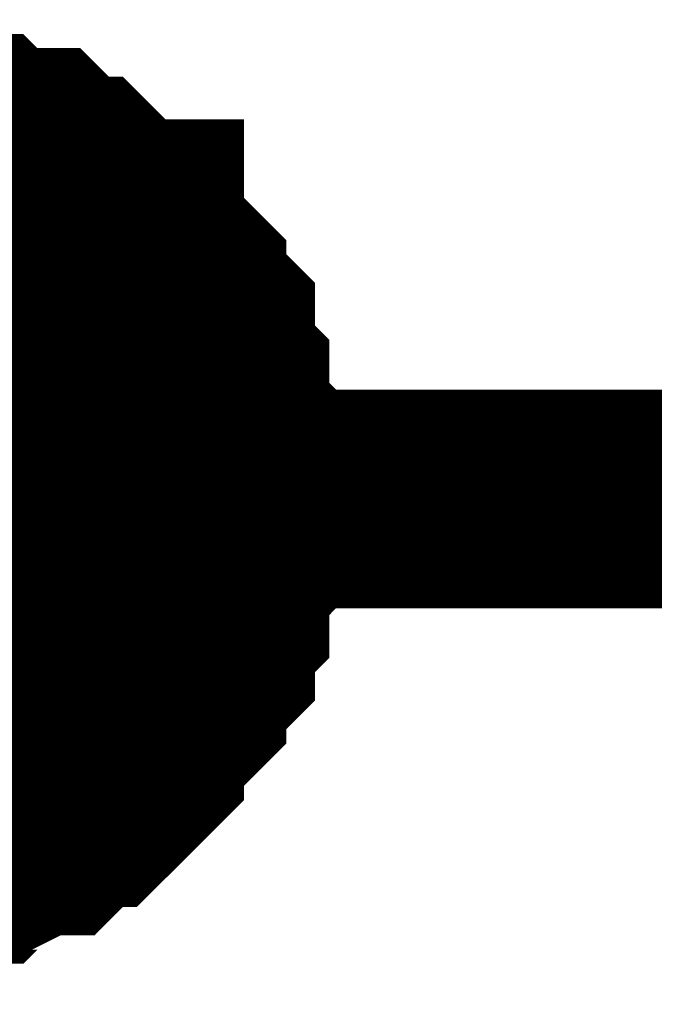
# Model space of a CAD drawing. Header units: inches. Extents: x 0 to 292, y 0 to 193.
# Tile 7 of 112: x 39.882 to 40.751, y 99.843 to 101.192. Entities that reach past the tile are written whole.
import ezdxf

# ---------------------------------------------------------------- set-up
doc = ezdxf.new("R2010")
doc.units = ezdxf.units.IN
doc.layers.add('Sheet', color=255, linetype='Continuous')

msp = doc.modelspace()

# ---------------------------------------------------------------- linework, layer by layer
at = {"layer": 'Sheet'}
for points in [[(39.7273, 101.0419, 0.2997, 0.2997, 0), (39.7468, 101.0419, 0.2997, 0.2997, 0), (39.7663, 101.0224, 0.2997, 0.2997, 0), (39.8052, 101.0224, 0.2997, 0.2997, 0), (39.8247, 101.0224, 0.2997, 0.2997, 0), (39.8442, 101.003, 0.2997, 0.2997, 0), (39.8637, 101.003, 0.2997, 0.2997, 0), (39.9027, 101.003, 0.2997, 0.2997, 0), (39.9222, 100.9835, 0.2997, 0.2997, 0), (39.9416, 100.964, 0.2997, 0.2997, 0), (39.9611, 100.964, 0.2997, 0.2997, 0), (39.9806, 100.9445, 0.2997, 0.2997, 0), (40.0001, 100.925, 0.2997, 0.2997, 0), (40.0196, 100.9055, 0.2997, 0.2997, 0), (40.0391, 100.9055, 0.2997, 0.2997, 0), (40.0391, 100.886, 0.2997, 0.2997, 0), (40.0585, 100.8665, 0.2997, 0.2997, 0), (40.078, 100.847, 0.2997, 0.2997, 0), (40.0975, 100.8275, 0.2997, 0.2997, 0), (40.0975, 100.808, 0.2997, 0.2997, 0), (40.117, 100.7886, 0.2997, 0.2997, 0), (40.1365, 100.7691, 0.2997, 0.2997, 0), (40.1365, 100.7301, 0.2997, 0.2997, 0), (40.1365, 100.7106, 0.2997, 0.2997, 0), (40.156, 100.6911, 0.2997, 0.2997, 0), (40.156, 100.6716, 0.2997, 0.2997, 0), (40.156, 100.6326, 0.2997, 0.2997, 0), (40.1754, 100.6131, 0.2997, 0.2997, 0), (40.1754, 100.5936, 0.2997, 0.2997, 0), (40.1754, 100.5547, 0.2997, 0.2997, 0), (40.1754, 100.5352, 0.2997, 0.2997, 0)], [(39.7273, 101.0419, 0.2997, 0.2997, 0), (39.7468, 101.0419, 0.2997, 0.2997, 0), (39.7663, 101.0224, 0.2997, 0.2997, 0), (39.8052, 101.0224, 0.2997, 0.2997, 0), (39.8247, 101.0224, 0.2997, 0.2997, 0), (39.8442, 101.003, 0.2997, 0.2997, 0), (39.8637, 101.003, 0.2997, 0.2997, 0), (39.9027, 101.003, 0.2997, 0.2997, 0), (39.9222, 100.9835, 0.2997, 0.2997, 0), (39.9416, 100.964, 0.2997, 0.2997, 0), (39.9611, 100.964, 0.2997, 0.2997, 0), (39.9806, 100.9445, 0.2997, 0.2997, 0), (40.0001, 100.925, 0.2997, 0.2997, 0), (40.0196, 100.9055, 0.2997, 0.2997, 0), (40.0391, 100.9055, 0.2997, 0.2997, 0), (40.0391, 100.886, 0.2997, 0.2997, 0), (40.0585, 100.8665, 0.2997, 0.2997, 0), (40.078, 100.847, 0.2997, 0.2997, 0), (40.0975, 100.8275, 0.2997, 0.2997, 0), (40.0975, 100.808, 0.2997, 0.2997, 0), (40.117, 100.7886, 0.2997, 0.2997, 0), (40.1365, 100.7691, 0.2997, 0.2997, 0), (40.1365, 100.7301, 0.2997, 0.2997, 0), (40.1365, 100.7106, 0.2997, 0.2997, 0), (40.156, 100.6911, 0.2997, 0.2997, 0), (40.156, 100.6716, 0.2997, 0.2997, 0), (40.156, 100.6326, 0.2997, 0.2997, 0), (40.1754, 100.6131, 0.2997, 0.2997, 0), (40.1754, 100.5936, 0.2997, 0.2997, 0), (40.1754, 100.5547, 0.2997, 0.2997, 0), (40.1754, 100.5352, 0.2997, 0.2997, 0)], [(39.7273, 101.0419, 0.2997, 0.2997, 0), (39.7468, 101.0419, 0.2997, 0.2997, 0), (39.7663, 101.0224, 0.2997, 0.2997, 0), (39.8052, 101.0224, 0.2997, 0.2997, 0), (39.8247, 101.0224, 0.2997, 0.2997, 0), (39.8442, 101.003, 0.2997, 0.2997, 0), (39.8637, 101.003, 0.2997, 0.2997, 0), (39.9027, 101.003, 0.2997, 0.2997, 0), (39.9222, 100.9835, 0.2997, 0.2997, 0), (39.9416, 100.964, 0.2997, 0.2997, 0), (39.9611, 100.964, 0.2997, 0.2997, 0), (39.9806, 100.9445, 0.2997, 0.2997, 0), (40.0001, 100.925, 0.2997, 0.2997, 0), (40.0196, 100.9055, 0.2997, 0.2997, 0), (40.0391, 100.9055, 0.2997, 0.2997, 0), (40.0391, 100.886, 0.2997, 0.2997, 0), (40.0585, 100.8665, 0.2997, 0.2997, 0), (40.078, 100.847, 0.2997, 0.2997, 0), (40.0975, 100.8275, 0.2997, 0.2997, 0), (40.0975, 100.808, 0.2997, 0.2997, 0), (40.117, 100.7886, 0.2997, 0.2997, 0), (40.1365, 100.7691, 0.2997, 0.2997, 0), (40.1365, 100.7301, 0.2997, 0.2997, 0), (40.1365, 100.7106, 0.2997, 0.2997, 0), (40.156, 100.6911, 0.2997, 0.2997, 0), (40.156, 100.6716, 0.2997, 0.2997, 0), (40.156, 100.6326, 0.2997, 0.2997, 0), (40.1754, 100.6131, 0.2997, 0.2997, 0), (40.1754, 100.5936, 0.2997, 0.2997, 0), (40.1754, 100.5547, 0.2997, 0.2997, 0), (40.1754, 100.5352, 0.2997, 0.2997, 0)], [(39.7273, 101.0419, 0.2997, 0.2997, 0), (39.7468, 101.0419, 0.2997, 0.2997, 0), (39.7663, 101.0224, 0.2997, 0.2997, 0), (39.8052, 101.0224, 0.2997, 0.2997, 0), (39.8247, 101.0224, 0.2997, 0.2997, 0), (39.8442, 101.003, 0.2997, 0.2997, 0), (39.8637, 101.003, 0.2997, 0.2997, 0), (39.9027, 101.003, 0.2997, 0.2997, 0), (39.9222, 100.9835, 0.2997, 0.2997, 0), (39.9416, 100.964, 0.2997, 0.2997, 0), (39.9611, 100.964, 0.2997, 0.2997, 0), (39.9806, 100.9445, 0.2997, 0.2997, 0), (40.0001, 100.925, 0.2997, 0.2997, 0), (40.0196, 100.9055, 0.2997, 0.2997, 0), (40.0391, 100.9055, 0.2997, 0.2997, 0), (40.0391, 100.886, 0.2997, 0.2997, 0), (40.0585, 100.8665, 0.2997, 0.2997, 0), (40.078, 100.847, 0.2997, 0.2997, 0), (40.0975, 100.8275, 0.2997, 0.2997, 0), (40.0975, 100.808, 0.2997, 0.2997, 0), (40.117, 100.7886, 0.2997, 0.2997, 0), (40.1365, 100.7691, 0.2997, 0.2997, 0), (40.1365, 100.7301, 0.2997, 0.2997, 0), (40.1365, 100.7106, 0.2997, 0.2997, 0), (40.156, 100.6911, 0.2997, 0.2997, 0), (40.156, 100.6716, 0.2997, 0.2997, 0), (40.156, 100.6326, 0.2997, 0.2997, 0), (40.1754, 100.6131, 0.2997, 0.2997, 0), (40.1754, 100.5936, 0.2997, 0.2997, 0), (40.1754, 100.5547, 0.2997, 0.2997, 0), (40.1754, 100.5352, 0.2997, 0.2997, 0)], [(39.8247, 101.0224, 0.0991, 0.0991, 0), (39.8442, 101.003, 0.0991, 0.0991, 0), (39.8637, 101.003, 0.0991, 0.0991, 0), (39.9027, 101.003, 0.0991, 0.0991, 0), (39.9222, 100.9835, 0.0991, 0.0991, 0), (39.9416, 100.964, 0.0991, 0.0991, 0), (39.9611, 100.964, 0.0991, 0.0991, 0), (39.9806, 100.9445, 0.0991, 0.0991, 0), (40.0001, 100.925, 0.0991, 0.0991, 0), (40.0196, 100.9055, 0.0991, 0.0991, 0), (40.0391, 100.9055, 0.0991, 0.0991, 0), (40.0391, 100.886, 0.0991, 0.0991, 0), (40.0585, 100.8665, 0.0991, 0.0991, 0), (40.078, 100.847, 0.0991, 0.0991, 0), (40.0975, 100.8275, 0.0991, 0.0991, 0), (40.0975, 100.808, 0.0991, 0.0991, 0), (40.117, 100.7886, 0.0991, 0.0991, 0), (40.1365, 100.7691, 0.0991, 0.0991, 0), (40.1365, 100.7301, 0.0991, 0.0991, 0), (40.1365, 100.7106, 0.0991, 0.0991, 0), (40.156, 100.6911, 0.0991, 0.0991, 0), (40.156, 100.6716, 0.0991, 0.0991, 0), (40.156, 100.6326, 0.0991, 0.0991, 0), (40.1754, 100.6131, 0.0991, 0.0991, 0), (40.1754, 100.5936, 0.0991, 0.0991, 0), (40.1754, 100.5547, 0.0991, 0.0991, 0), (40.1754, 100.5352, 0.0991, 0.0991, 0)], [(39.8247, 101.0224, 0.0991, 0.0991, 0), (39.8442, 101.003, 0.0991, 0.0991, 0), (39.8637, 101.003, 0.0991, 0.0991, 0), (39.9027, 101.003, 0.0991, 0.0991, 0), (39.9222, 100.9835, 0.0991, 0.0991, 0), (39.9416, 100.964, 0.0991, 0.0991, 0), (39.9611, 100.964, 0.0991, 0.0991, 0), (39.9806, 100.9445, 0.0991, 0.0991, 0), (40.0001, 100.925, 0.0991, 0.0991, 0), (40.0196, 100.9055, 0.0991, 0.0991, 0), (40.0391, 100.9055, 0.0991, 0.0991, 0), (40.0391, 100.886, 0.0991, 0.0991, 0), (40.0585, 100.8665, 0.0991, 0.0991, 0), (40.078, 100.847, 0.0991, 0.0991, 0), (40.0975, 100.8275, 0.0991, 0.0991, 0), (40.0975, 100.808, 0.0991, 0.0991, 0), (40.117, 100.7886, 0.0991, 0.0991, 0), (40.1365, 100.7691, 0.0991, 0.0991, 0), (40.1365, 100.7301, 0.0991, 0.0991, 0), (40.1365, 100.7106, 0.0991, 0.0991, 0), (40.156, 100.6911, 0.0991, 0.0991, 0), (40.156, 100.6716, 0.0991, 0.0991, 0), (40.156, 100.6326, 0.0991, 0.0991, 0), (40.1754, 100.6131, 0.0991, 0.0991, 0), (40.1754, 100.5936, 0.0991, 0.0991, 0), (40.1754, 100.5547, 0.0991, 0.0991, 0), (40.1754, 100.5352, 0.0991, 0.0991, 0)], [(39.8247, 101.0224, 0.0991, 0.0991, 0), (39.8442, 101.003, 0.0991, 0.0991, 0), (39.8637, 101.003, 0.0991, 0.0991, 0), (39.9027, 101.003, 0.0991, 0.0991, 0), (39.9222, 100.9835, 0.0991, 0.0991, 0), (39.9416, 100.964, 0.0991, 0.0991, 0), (39.9611, 100.964, 0.0991, 0.0991, 0), (39.9806, 100.9445, 0.0991, 0.0991, 0), (40.0001, 100.925, 0.0991, 0.0991, 0), (40.0196, 100.9055, 0.0991, 0.0991, 0), (40.0391, 100.9055, 0.0991, 0.0991, 0), (40.0391, 100.886, 0.0991, 0.0991, 0), (40.0585, 100.8665, 0.0991, 0.0991, 0), (40.078, 100.847, 0.0991, 0.0991, 0), (40.0975, 100.8275, 0.0991, 0.0991, 0), (40.0975, 100.808, 0.0991, 0.0991, 0), (40.117, 100.7886, 0.0991, 0.0991, 0), (40.1365, 100.7691, 0.0991, 0.0991, 0), (40.1365, 100.7301, 0.0991, 0.0991, 0), (40.1365, 100.7106, 0.0991, 0.0991, 0), (40.156, 100.6911, 0.0991, 0.0991, 0), (40.156, 100.6716, 0.0991, 0.0991, 0), (40.156, 100.6326, 0.0991, 0.0991, 0), (40.1754, 100.6131, 0.0991, 0.0991, 0), (40.1754, 100.5936, 0.0991, 0.0991, 0), (40.1754, 100.5547, 0.0991, 0.0991, 0), (40.1754, 100.5352, 0.0991, 0.0991, 0)], [(39.8247, 101.0224, 0.0991, 0.0991, 0), (39.8442, 101.003, 0.0991, 0.0991, 0), (39.8637, 101.003, 0.0991, 0.0991, 0), (39.9027, 101.003, 0.0991, 0.0991, 0), (39.9222, 100.9835, 0.0991, 0.0991, 0), (39.9416, 100.964, 0.0991, 0.0991, 0), (39.9611, 100.964, 0.0991, 0.0991, 0), (39.9806, 100.9445, 0.0991, 0.0991, 0), (40.0001, 100.925, 0.0991, 0.0991, 0), (40.0196, 100.9055, 0.0991, 0.0991, 0), (40.0391, 100.9055, 0.0991, 0.0991, 0), (40.0391, 100.886, 0.0991, 0.0991, 0), (40.0585, 100.8665, 0.0991, 0.0991, 0), (40.078, 100.847, 0.0991, 0.0991, 0), (40.0975, 100.8275, 0.0991, 0.0991, 0), (40.0975, 100.808, 0.0991, 0.0991, 0), (40.117, 100.7886, 0.0991, 0.0991, 0), (40.1365, 100.7691, 0.0991, 0.0991, 0), (40.1365, 100.7301, 0.0991, 0.0991, 0), (40.1365, 100.7106, 0.0991, 0.0991, 0), (40.156, 100.6911, 0.0991, 0.0991, 0), (40.156, 100.6716, 0.0991, 0.0991, 0), (40.156, 100.6326, 0.0991, 0.0991, 0), (40.1754, 100.6131, 0.0991, 0.0991, 0), (40.1754, 100.5936, 0.0991, 0.0991, 0), (40.1754, 100.5547, 0.0991, 0.0991, 0), (40.1754, 100.5352, 0.0991, 0.0991, 0)], [(39.6689, 99.5606, 0.2997, 0.2997, 0), (39.6689, 100.5352, 0.2997, 0.2997, 0), (42.4745, 100.5352, 0.2997, 0.2997, 0), (42.4745, 100.5742, 0.2997, 0.2997, 0), (54.6518, 100.5742, 0.2997, 0.2997, 0), (56.6782, 100.5742, 0.2997, 0.2997, 0)], [(40.1754, 100.5352, 0.2997, 0.2997, 0), (40.1754, 100.5157, 0.2997, 0.2997, 0), (40.1754, 100.4767, 0.2997, 0.2997, 0), (40.1754, 100.4572, 0.2997, 0.2997, 0), (40.156, 100.4377, 0.2997, 0.2997, 0), (40.156, 100.4182, 0.2997, 0.2997, 0), (40.156, 100.3792, 0.2997, 0.2997, 0), (40.1365, 100.3597, 0.2997, 0.2997, 0), (40.1365, 100.3403, 0.2997, 0.2997, 0), (40.1365, 100.3208, 0.2997, 0.2997, 0), (40.117, 100.3013, 0.2997, 0.2997, 0), (40.0975, 100.2818, 0.2997, 0.2997, 0), (40.0975, 100.2623, 0.2997, 0.2997, 0), (40.078, 100.2428, 0.2997, 0.2997, 0), (40.0585, 100.2233, 0.2997, 0.2997, 0), (40.0391, 100.2038, 0.2997, 0.2997, 0), (40.0391, 100.1843, 0.2997, 0.2997, 0), (40.0196, 100.1648, 0.2997, 0.2997, 0), (40.0001, 100.1453, 0.2997, 0.2997, 0), (39.9806, 100.1259, 0.2997, 0.2997, 0), (39.9611, 100.1259, 0.2997, 0.2997, 0), (39.9416, 100.1064, 0.2997, 0.2997, 0), (39.9222, 100.0869, 0.2997, 0.2997, 0), (39.9027, 100.0869, 0.2997, 0.2997, 0), (39.8637, 100.0674, 0.2997, 0.2997, 0), (39.8442, 100.0674, 0.2997, 0.2997, 0), (39.8247, 100.0479, 0.2997, 0.2997, 0), (39.8052, 100.0479, 0.2997, 0.2997, 0), (39.7663, 100.0479, 0.2997, 0.2997, 0), (39.7468, 100.0284, 0.2997, 0.2997, 0), (39.7273, 100.0284, 0.2997, 0.2997, 0)], [(40.1754, 100.5352, 0.2997, 0.2997, 0), (40.1754, 100.5157, 0.2997, 0.2997, 0), (40.1754, 100.4767, 0.2997, 0.2997, 0), (40.1754, 100.4572, 0.2997, 0.2997, 0), (40.156, 100.4377, 0.2997, 0.2997, 0), (40.156, 100.4182, 0.2997, 0.2997, 0), (40.156, 100.3792, 0.2997, 0.2997, 0), (40.1365, 100.3597, 0.2997, 0.2997, 0), (40.1365, 100.3403, 0.2997, 0.2997, 0), (40.1365, 100.3208, 0.2997, 0.2997, 0), (40.117, 100.3013, 0.2997, 0.2997, 0), (40.0975, 100.2818, 0.2997, 0.2997, 0), (40.0975, 100.2623, 0.2997, 0.2997, 0), (40.078, 100.2428, 0.2997, 0.2997, 0), (40.0585, 100.2233, 0.2997, 0.2997, 0), (40.0391, 100.2038, 0.2997, 0.2997, 0), (40.0391, 100.1843, 0.2997, 0.2997, 0), (40.0196, 100.1648, 0.2997, 0.2997, 0), (40.0001, 100.1453, 0.2997, 0.2997, 0), (39.9806, 100.1259, 0.2997, 0.2997, 0), (39.9611, 100.1259, 0.2997, 0.2997, 0), (39.9416, 100.1064, 0.2997, 0.2997, 0), (39.9222, 100.0869, 0.2997, 0.2997, 0), (39.9027, 100.0869, 0.2997, 0.2997, 0), (39.8637, 100.0674, 0.2997, 0.2997, 0), (39.8442, 100.0674, 0.2997, 0.2997, 0), (39.8247, 100.0479, 0.2997, 0.2997, 0), (39.8052, 100.0479, 0.2997, 0.2997, 0), (39.7663, 100.0479, 0.2997, 0.2997, 0), (39.7468, 100.0284, 0.2997, 0.2997, 0), (39.7273, 100.0284, 0.2997, 0.2997, 0)], [(40.1754, 100.5352, 0.2997, 0.2997, 0), (40.1754, 100.5157, 0.2997, 0.2997, 0), (40.1754, 100.4767, 0.2997, 0.2997, 0), (40.1754, 100.4572, 0.2997, 0.2997, 0), (40.156, 100.4377, 0.2997, 0.2997, 0), (40.156, 100.4182, 0.2997, 0.2997, 0), (40.156, 100.3792, 0.2997, 0.2997, 0), (40.1365, 100.3597, 0.2997, 0.2997, 0), (40.1365, 100.3403, 0.2997, 0.2997, 0), (40.1365, 100.3208, 0.2997, 0.2997, 0), (40.117, 100.3013, 0.2997, 0.2997, 0), (40.0975, 100.2818, 0.2997, 0.2997, 0), (40.0975, 100.2623, 0.2997, 0.2997, 0), (40.078, 100.2428, 0.2997, 0.2997, 0), (40.0585, 100.2233, 0.2997, 0.2997, 0), (40.0391, 100.2038, 0.2997, 0.2997, 0), (40.0391, 100.1843, 0.2997, 0.2997, 0), (40.0196, 100.1648, 0.2997, 0.2997, 0), (40.0001, 100.1453, 0.2997, 0.2997, 0), (39.9806, 100.1259, 0.2997, 0.2997, 0), (39.9611, 100.1259, 0.2997, 0.2997, 0), (39.9416, 100.1064, 0.2997, 0.2997, 0), (39.9222, 100.0869, 0.2997, 0.2997, 0), (39.9027, 100.0869, 0.2997, 0.2997, 0), (39.8637, 100.0674, 0.2997, 0.2997, 0), (39.8442, 100.0674, 0.2997, 0.2997, 0), (39.8247, 100.0479, 0.2997, 0.2997, 0), (39.8052, 100.0479, 0.2997, 0.2997, 0), (39.7663, 100.0479, 0.2997, 0.2997, 0), (39.7468, 100.0284, 0.2997, 0.2997, 0), (39.7273, 100.0284, 0.2997, 0.2997, 0)], [(40.1754, 100.5352, 0.2997, 0.2997, 0), (40.1754, 100.5157, 0.2997, 0.2997, 0), (40.1754, 100.4767, 0.2997, 0.2997, 0), (40.1754, 100.4572, 0.2997, 0.2997, 0), (40.156, 100.4377, 0.2997, 0.2997, 0), (40.156, 100.4182, 0.2997, 0.2997, 0), (40.156, 100.3792, 0.2997, 0.2997, 0), (40.1365, 100.3597, 0.2997, 0.2997, 0), (40.1365, 100.3403, 0.2997, 0.2997, 0), (40.1365, 100.3208, 0.2997, 0.2997, 0), (40.117, 100.3013, 0.2997, 0.2997, 0), (40.0975, 100.2818, 0.2997, 0.2997, 0), (40.0975, 100.2623, 0.2997, 0.2997, 0), (40.078, 100.2428, 0.2997, 0.2997, 0), (40.0585, 100.2233, 0.2997, 0.2997, 0), (40.0391, 100.2038, 0.2997, 0.2997, 0), (40.0391, 100.1843, 0.2997, 0.2997, 0), (40.0196, 100.1648, 0.2997, 0.2997, 0), (40.0001, 100.1453, 0.2997, 0.2997, 0), (39.9806, 100.1259, 0.2997, 0.2997, 0), (39.9611, 100.1259, 0.2997, 0.2997, 0), (39.9416, 100.1064, 0.2997, 0.2997, 0), (39.9222, 100.0869, 0.2997, 0.2997, 0), (39.9027, 100.0869, 0.2997, 0.2997, 0), (39.8637, 100.0674, 0.2997, 0.2997, 0), (39.8442, 100.0674, 0.2997, 0.2997, 0), (39.8247, 100.0479, 0.2997, 0.2997, 0), (39.8052, 100.0479, 0.2997, 0.2997, 0), (39.7663, 100.0479, 0.2997, 0.2997, 0), (39.7468, 100.0284, 0.2997, 0.2997, 0), (39.7273, 100.0284, 0.2997, 0.2997, 0)], [(40.1754, 100.5352, 0.2997, 0.2997, 0), (40.1754, 100.5352, 0.2997, 0.2997, 0), (40.1754, 100.5352, 0.2997, 0.2997, 0), (40.1754, 100.5352, 0.2997, 0.2997, 0), (40.1754, 100.5352, 0.2997, 0.2997, 0), (40.1754, 100.5352, 0.2997, 0.2997, 0), (40.1754, 100.5352, 0.2997, 0.2997, 0), (40.1754, 100.5352, 0.2997, 0.2997, 0), (40.1754, 100.5352, 0.2997, 0.2997, 0), (40.1754, 100.5352, 0.2997, 0.2997, 0), (40.1754, 100.5352, 0.2997, 0.2997, 0), (40.1754, 100.5352, 0.2997, 0.2997, 0), (40.1754, 100.5352, 0.2997, 0.2997, 0), (40.1754, 100.5352, 0.2997, 0.2997, 0), (40.1754, 100.5352, 0.2997, 0.2997, 0), (40.1754, 100.5352, 0.2997, 0.2997, 0), (40.1754, 100.5352, 0.2997, 0.2997, 0), (40.1754, 100.5352, 0.2997, 0.2997, 0), (40.1754, 100.5352, 0.2997, 0.2997, 0), (40.1754, 100.5352, 0.2997, 0.2997, 0), (40.1754, 100.5352, 0.2997, 0.2997, 0), (40.1754, 100.5352, 0.2997, 0.2997, 0), (40.1754, 100.5352, 0.2997, 0.2997, 0), (40.1754, 100.5352, 0.2997, 0.2997, 0), (40.1754, 100.5352, 0.2997, 0.2997, 0), (40.1754, 100.5352, 0.2997, 0.2997, 0), (40.1754, 100.5352, 0.2997, 0.2997, 0), (40.1754, 100.5352, 0.2997, 0.2997, 0), (40.1754, 100.5352, 0.2997, 0.2997, 0), (40.1754, 100.5352, 0.2997, 0.2997, 0), (40.1754, 100.5352, 0.2997, 0.2997, 0), (40.1754, 100.5352, 0.2997, 0.2997, 0), (40.1754, 100.5352, 0.2997, 0.2997, 0)], [(40.1754, 100.5352, 0.2997, 0.2997, 0), (40.1754, 100.5352, 0.2997, 0.2997, 0)], [(40.1754, 100.5352, 0.2997, 0.2997, 0), (40.1754, 100.5352, 0.2997, 0.2997, 0), (40.1754, 100.5352, 0.2997, 0.2997, 0), (40.1754, 100.5352, 0.2997, 0.2997, 0), (40.1754, 100.5352, 0.2997, 0.2997, 0), (40.1754, 100.5352, 0.2997, 0.2997, 0), (40.1754, 100.5352, 0.2997, 0.2997, 0), (40.1754, 100.5352, 0.2997, 0.2997, 0), (40.1754, 100.5352, 0.2997, 0.2997, 0), (40.1754, 100.5352, 0.2997, 0.2997, 0), (40.1754, 100.5352, 0.2997, 0.2997, 0), (40.1754, 100.5352, 0.2997, 0.2997, 0), (40.1754, 100.5352, 0.2997, 0.2997, 0), (40.1754, 100.5352, 0.2997, 0.2997, 0), (40.1754, 100.5352, 0.2997, 0.2997, 0), (40.1754, 100.5352, 0.2997, 0.2997, 0), (40.1754, 100.5352, 0.2997, 0.2997, 0), (40.1754, 100.5352, 0.2997, 0.2997, 0), (40.1754, 100.5352, 0.2997, 0.2997, 0), (40.1754, 100.5352, 0.2997, 0.2997, 0), (40.1754, 100.5352, 0.2997, 0.2997, 0), (40.1754, 100.5352, 0.2997, 0.2997, 0), (40.1754, 100.5352, 0.2997, 0.2997, 0), (40.1754, 100.5352, 0.2997, 0.2997, 0), (40.1754, 100.5352, 0.2997, 0.2997, 0), (40.1754, 100.5352, 0.2997, 0.2997, 0), (40.1754, 100.5352, 0.2997, 0.2997, 0), (40.1754, 100.5352, 0.2997, 0.2997, 0), (40.1754, 100.5352, 0.2997, 0.2997, 0), (40.1754, 100.5352, 0.2997, 0.2997, 0), (40.1754, 100.5352, 0.2997, 0.2997, 0), (40.1754, 100.5352, 0.2997, 0.2997, 0), (40.1754, 100.5352, 0.2997, 0.2997, 0)], [(40.1754, 100.5352, 0.2997, 0.2997, 0), (40.1754, 100.5352, 0.2997, 0.2997, 0)], [(40.1754, 100.5352, 0.2997, 0.2997, 0), (40.1754, 100.5352, 0.2997, 0.2997, 0), (40.1754, 100.5352, 0.2997, 0.2997, 0), (40.1754, 100.5352, 0.2997, 0.2997, 0), (40.1754, 100.5352, 0.2997, 0.2997, 0), (40.1754, 100.5352, 0.2997, 0.2997, 0), (40.1754, 100.5352, 0.2997, 0.2997, 0), (40.1754, 100.5352, 0.2997, 0.2997, 0), (40.1754, 100.5352, 0.2997, 0.2997, 0), (40.1754, 100.5352, 0.2997, 0.2997, 0), (40.1754, 100.5352, 0.2997, 0.2997, 0), (40.1754, 100.5352, 0.2997, 0.2997, 0), (40.1754, 100.5352, 0.2997, 0.2997, 0), (40.1754, 100.5352, 0.2997, 0.2997, 0), (40.1754, 100.5352, 0.2997, 0.2997, 0), (40.1754, 100.5352, 0.2997, 0.2997, 0), (40.1754, 100.5352, 0.2997, 0.2997, 0), (40.1754, 100.5352, 0.2997, 0.2997, 0), (40.1754, 100.5352, 0.2997, 0.2997, 0), (40.1754, 100.5352, 0.2997, 0.2997, 0), (40.1754, 100.5352, 0.2997, 0.2997, 0), (40.1754, 100.5352, 0.2997, 0.2997, 0), (40.1754, 100.5352, 0.2997, 0.2997, 0), (40.1754, 100.5352, 0.2997, 0.2997, 0), (40.1754, 100.5352, 0.2997, 0.2997, 0), (40.1754, 100.5352, 0.2997, 0.2997, 0), (40.1754, 100.5352, 0.2997, 0.2997, 0), (40.1754, 100.5352, 0.2997, 0.2997, 0), (40.1754, 100.5352, 0.2997, 0.2997, 0), (40.1754, 100.5352, 0.2997, 0.2997, 0), (40.1754, 100.5352, 0.2997, 0.2997, 0), (40.1754, 100.5352, 0.2997, 0.2997, 0), (40.1754, 100.5352, 0.2997, 0.2997, 0)], [(40.1754, 100.5352, 0.2997, 0.2997, 0), (40.1754, 100.5352, 0.2997, 0.2997, 0)], [(40.1754, 100.5352, 0.2997, 0.2997, 0), (40.1754, 100.5352, 0.2997, 0.2997, 0), (40.1754, 100.5352, 0.2997, 0.2997, 0), (40.1754, 100.5352, 0.2997, 0.2997, 0), (40.1754, 100.5352, 0.2997, 0.2997, 0), (40.1754, 100.5352, 0.2997, 0.2997, 0), (40.1754, 100.5352, 0.2997, 0.2997, 0), (40.1754, 100.5352, 0.2997, 0.2997, 0), (40.1754, 100.5352, 0.2997, 0.2997, 0), (40.1754, 100.5352, 0.2997, 0.2997, 0), (40.1754, 100.5352, 0.2997, 0.2997, 0), (40.1754, 100.5352, 0.2997, 0.2997, 0), (40.1754, 100.5352, 0.2997, 0.2997, 0), (40.1754, 100.5352, 0.2997, 0.2997, 0), (40.1754, 100.5352, 0.2997, 0.2997, 0), (40.1754, 100.5352, 0.2997, 0.2997, 0), (40.1754, 100.5352, 0.2997, 0.2997, 0), (40.1754, 100.5352, 0.2997, 0.2997, 0), (40.1754, 100.5352, 0.2997, 0.2997, 0), (40.1754, 100.5352, 0.2997, 0.2997, 0), (40.1754, 100.5352, 0.2997, 0.2997, 0), (40.1754, 100.5352, 0.2997, 0.2997, 0), (40.1754, 100.5352, 0.2997, 0.2997, 0), (40.1754, 100.5352, 0.2997, 0.2997, 0), (40.1754, 100.5352, 0.2997, 0.2997, 0), (40.1754, 100.5352, 0.2997, 0.2997, 0), (40.1754, 100.5352, 0.2997, 0.2997, 0), (40.1754, 100.5352, 0.2997, 0.2997, 0), (40.1754, 100.5352, 0.2997, 0.2997, 0), (40.1754, 100.5352, 0.2997, 0.2997, 0), (40.1754, 100.5352, 0.2997, 0.2997, 0), (40.1754, 100.5352, 0.2997, 0.2997, 0), (40.1754, 100.5352, 0.2997, 0.2997, 0)], [(40.1754, 100.5352, 0.2997, 0.2997, 0), (40.1754, 100.5352, 0.2997, 0.2997, 0)], [(40.1754, 100.5352, 0.0991, 0.0991, 0), (40.1754, 100.5157, 0.0991, 0.0991, 0), (40.1754, 100.4767, 0.0991, 0.0991, 0), (40.1754, 100.4572, 0.0991, 0.0991, 0), (40.156, 100.4377, 0.0991, 0.0991, 0), (40.156, 100.4182, 0.0991, 0.0991, 0), (40.156, 100.3792, 0.0991, 0.0991, 0), (40.1365, 100.3597, 0.0991, 0.0991, 0), (40.1365, 100.3403, 0.0991, 0.0991, 0), (40.1365, 100.3208, 0.0991, 0.0991, 0), (40.117, 100.3013, 0.0991, 0.0991, 0), (40.0975, 100.2818, 0.0991, 0.0991, 0), (40.0975, 100.2623, 0.0991, 0.0991, 0), (40.078, 100.2428, 0.0991, 0.0991, 0), (40.0585, 100.2233, 0.0991, 0.0991, 0), (40.0391, 100.2038, 0.0991, 0.0991, 0), (40.0391, 100.1843, 0.0991, 0.0991, 0), (40.0196, 100.1648, 0.0991, 0.0991, 0), (40.0001, 100.1453, 0.0991, 0.0991, 0), (39.9806, 100.1259, 0.0991, 0.0991, 0), (39.9611, 100.1259, 0.0991, 0.0991, 0), (39.9416, 100.1064, 0.0991, 0.0991, 0), (39.9222, 100.0869, 0.0991, 0.0991, 0), (39.9027, 100.0869, 0.0991, 0.0991, 0), (39.8637, 100.0674, 0.0991, 0.0991, 0), (39.8442, 100.0674, 0.0991, 0.0991, 0), (39.8247, 100.0479, 0.0991, 0.0991, 0)], [(40.1754, 100.5352, 0.0991, 0.0991, 0), (40.1754, 100.5157, 0.0991, 0.0991, 0), (40.1754, 100.4767, 0.0991, 0.0991, 0), (40.1754, 100.4572, 0.0991, 0.0991, 0), (40.156, 100.4377, 0.0991, 0.0991, 0), (40.156, 100.4182, 0.0991, 0.0991, 0), (40.156, 100.3792, 0.0991, 0.0991, 0), (40.1365, 100.3597, 0.0991, 0.0991, 0), (40.1365, 100.3403, 0.0991, 0.0991, 0), (40.1365, 100.3208, 0.0991, 0.0991, 0), (40.117, 100.3013, 0.0991, 0.0991, 0), (40.0975, 100.2818, 0.0991, 0.0991, 0), (40.0975, 100.2623, 0.0991, 0.0991, 0), (40.078, 100.2428, 0.0991, 0.0991, 0), (40.0585, 100.2233, 0.0991, 0.0991, 0), (40.0391, 100.2038, 0.0991, 0.0991, 0), (40.0391, 100.1843, 0.0991, 0.0991, 0), (40.0196, 100.1648, 0.0991, 0.0991, 0), (40.0001, 100.1453, 0.0991, 0.0991, 0), (39.9806, 100.1259, 0.0991, 0.0991, 0), (39.9611, 100.1259, 0.0991, 0.0991, 0), (39.9416, 100.1064, 0.0991, 0.0991, 0), (39.9222, 100.0869, 0.0991, 0.0991, 0), (39.9027, 100.0869, 0.0991, 0.0991, 0), (39.8637, 100.0674, 0.0991, 0.0991, 0), (39.8442, 100.0674, 0.0991, 0.0991, 0), (39.8247, 100.0479, 0.0991, 0.0991, 0)], [(40.1754, 100.5352, 0.0991, 0.0991, 0), (40.1754, 100.5157, 0.0991, 0.0991, 0), (40.1754, 100.4767, 0.0991, 0.0991, 0), (40.1754, 100.4572, 0.0991, 0.0991, 0), (40.156, 100.4377, 0.0991, 0.0991, 0), (40.156, 100.4182, 0.0991, 0.0991, 0), (40.156, 100.3792, 0.0991, 0.0991, 0), (40.1365, 100.3597, 0.0991, 0.0991, 0), (40.1365, 100.3403, 0.0991, 0.0991, 0), (40.1365, 100.3208, 0.0991, 0.0991, 0), (40.117, 100.3013, 0.0991, 0.0991, 0), (40.0975, 100.2818, 0.0991, 0.0991, 0), (40.0975, 100.2623, 0.0991, 0.0991, 0), (40.078, 100.2428, 0.0991, 0.0991, 0), (40.0585, 100.2233, 0.0991, 0.0991, 0), (40.0391, 100.2038, 0.0991, 0.0991, 0), (40.0391, 100.1843, 0.0991, 0.0991, 0), (40.0196, 100.1648, 0.0991, 0.0991, 0), (40.0001, 100.1453, 0.0991, 0.0991, 0), (39.9806, 100.1259, 0.0991, 0.0991, 0), (39.9611, 100.1259, 0.0991, 0.0991, 0), (39.9416, 100.1064, 0.0991, 0.0991, 0), (39.9222, 100.0869, 0.0991, 0.0991, 0), (39.9027, 100.0869, 0.0991, 0.0991, 0), (39.8637, 100.0674, 0.0991, 0.0991, 0), (39.8442, 100.0674, 0.0991, 0.0991, 0), (39.8247, 100.0479, 0.0991, 0.0991, 0)], [(40.1754, 100.5352, 0.0991, 0.0991, 0), (40.1754, 100.5157, 0.0991, 0.0991, 0), (40.1754, 100.4767, 0.0991, 0.0991, 0), (40.1754, 100.4572, 0.0991, 0.0991, 0), (40.156, 100.4377, 0.0991, 0.0991, 0), (40.156, 100.4182, 0.0991, 0.0991, 0), (40.156, 100.3792, 0.0991, 0.0991, 0), (40.1365, 100.3597, 0.0991, 0.0991, 0), (40.1365, 100.3403, 0.0991, 0.0991, 0), (40.1365, 100.3208, 0.0991, 0.0991, 0), (40.117, 100.3013, 0.0991, 0.0991, 0), (40.0975, 100.2818, 0.0991, 0.0991, 0), (40.0975, 100.2623, 0.0991, 0.0991, 0), (40.078, 100.2428, 0.0991, 0.0991, 0), (40.0585, 100.2233, 0.0991, 0.0991, 0), (40.0391, 100.2038, 0.0991, 0.0991, 0), (40.0391, 100.1843, 0.0991, 0.0991, 0), (40.0196, 100.1648, 0.0991, 0.0991, 0), (40.0001, 100.1453, 0.0991, 0.0991, 0), (39.9806, 100.1259, 0.0991, 0.0991, 0), (39.9611, 100.1259, 0.0991, 0.0991, 0), (39.9416, 100.1064, 0.0991, 0.0991, 0), (39.9222, 100.0869, 0.0991, 0.0991, 0), (39.9027, 100.0869, 0.0991, 0.0991, 0), (39.8637, 100.0674, 0.0991, 0.0991, 0), (39.8442, 100.0674, 0.0991, 0.0991, 0), (39.8247, 100.0479, 0.0991, 0.0991, 0)], [(40.1754, 100.5352, 0.0991, 0.0991, 0), (40.1754, 100.5352, 0.0991, 0.0991, 0), (40.1754, 100.5352, 0.0991, 0.0991, 0), (40.1754, 100.5352, 0.0991, 0.0991, 0), (40.1754, 100.5352, 0.0991, 0.0991, 0), (40.1754, 100.5352, 0.0991, 0.0991, 0), (40.1754, 100.5352, 0.0991, 0.0991, 0), (40.1754, 100.5352, 0.0991, 0.0991, 0), (40.1754, 100.5352, 0.0991, 0.0991, 0), (40.1754, 100.5352, 0.0991, 0.0991, 0), (40.1754, 100.5352, 0.0991, 0.0991, 0), (40.1754, 100.5352, 0.0991, 0.0991, 0), (40.1754, 100.5352, 0.0991, 0.0991, 0), (40.1754, 100.5352, 0.0991, 0.0991, 0), (40.1754, 100.5352, 0.0991, 0.0991, 0), (40.1754, 100.5352, 0.0991, 0.0991, 0), (40.1754, 100.5352, 0.0991, 0.0991, 0), (40.1754, 100.5352, 0.0991, 0.0991, 0), (40.1754, 100.5352, 0.0991, 0.0991, 0), (40.1754, 100.5352, 0.0991, 0.0991, 0), (40.1754, 100.5352, 0.0991, 0.0991, 0), (40.1754, 100.5352, 0.0991, 0.0991, 0), (40.1754, 100.5352, 0.0991, 0.0991, 0), (40.1754, 100.5352, 0.0991, 0.0991, 0), (40.1754, 100.5352, 0.0991, 0.0991, 0), (40.1754, 100.5352, 0.0991, 0.0991, 0), (40.1754, 100.5352, 0.0991, 0.0991, 0), (40.1754, 100.5352, 0.0991, 0.0991, 0), (40.1754, 100.5352, 0.0991, 0.0991, 0), (40.1754, 100.5352, 0.0991, 0.0991, 0), (40.1754, 100.5352, 0.0991, 0.0991, 0), (40.1754, 100.5352, 0.0991, 0.0991, 0), (40.1754, 100.5352, 0.0991, 0.0991, 0)], [(40.1754, 100.5352, 0.0991, 0.0991, 0), (40.1754, 100.5352, 0.0991, 0.0991, 0)], [(40.1754, 100.5352, 0.0991, 0.0991, 0), (40.1754, 100.5352, 0.0991, 0.0991, 0), (40.1754, 100.5352, 0.0991, 0.0991, 0), (40.1754, 100.5352, 0.0991, 0.0991, 0), (40.1754, 100.5352, 0.0991, 0.0991, 0), (40.1754, 100.5352, 0.0991, 0.0991, 0), (40.1754, 100.5352, 0.0991, 0.0991, 0), (40.1754, 100.5352, 0.0991, 0.0991, 0), (40.1754, 100.5352, 0.0991, 0.0991, 0), (40.1754, 100.5352, 0.0991, 0.0991, 0), (40.1754, 100.5352, 0.0991, 0.0991, 0), (40.1754, 100.5352, 0.0991, 0.0991, 0), (40.1754, 100.5352, 0.0991, 0.0991, 0), (40.1754, 100.5352, 0.0991, 0.0991, 0), (40.1754, 100.5352, 0.0991, 0.0991, 0), (40.1754, 100.5352, 0.0991, 0.0991, 0), (40.1754, 100.5352, 0.0991, 0.0991, 0), (40.1754, 100.5352, 0.0991, 0.0991, 0), (40.1754, 100.5352, 0.0991, 0.0991, 0), (40.1754, 100.5352, 0.0991, 0.0991, 0), (40.1754, 100.5352, 0.0991, 0.0991, 0), (40.1754, 100.5352, 0.0991, 0.0991, 0), (40.1754, 100.5352, 0.0991, 0.0991, 0), (40.1754, 100.5352, 0.0991, 0.0991, 0), (40.1754, 100.5352, 0.0991, 0.0991, 0), (40.1754, 100.5352, 0.0991, 0.0991, 0), (40.1754, 100.5352, 0.0991, 0.0991, 0), (40.1754, 100.5352, 0.0991, 0.0991, 0), (40.1754, 100.5352, 0.0991, 0.0991, 0), (40.1754, 100.5352, 0.0991, 0.0991, 0), (40.1754, 100.5352, 0.0991, 0.0991, 0), (40.1754, 100.5352, 0.0991, 0.0991, 0), (40.1754, 100.5352, 0.0991, 0.0991, 0)], [(40.1754, 100.5352, 0.0991, 0.0991, 0), (40.1754, 100.5352, 0.0991, 0.0991, 0)], [(40.1754, 100.5352, 0.0991, 0.0991, 0), (40.1754, 100.5352, 0.0991, 0.0991, 0), (40.1754, 100.5352, 0.0991, 0.0991, 0), (40.1754, 100.5352, 0.0991, 0.0991, 0), (40.1754, 100.5352, 0.0991, 0.0991, 0), (40.1754, 100.5352, 0.0991, 0.0991, 0), (40.1754, 100.5352, 0.0991, 0.0991, 0), (40.1754, 100.5352, 0.0991, 0.0991, 0), (40.1754, 100.5352, 0.0991, 0.0991, 0), (40.1754, 100.5352, 0.0991, 0.0991, 0), (40.1754, 100.5352, 0.0991, 0.0991, 0), (40.1754, 100.5352, 0.0991, 0.0991, 0), (40.1754, 100.5352, 0.0991, 0.0991, 0), (40.1754, 100.5352, 0.0991, 0.0991, 0), (40.1754, 100.5352, 0.0991, 0.0991, 0), (40.1754, 100.5352, 0.0991, 0.0991, 0), (40.1754, 100.5352, 0.0991, 0.0991, 0), (40.1754, 100.5352, 0.0991, 0.0991, 0), (40.1754, 100.5352, 0.0991, 0.0991, 0), (40.1754, 100.5352, 0.0991, 0.0991, 0), (40.1754, 100.5352, 0.0991, 0.0991, 0), (40.1754, 100.5352, 0.0991, 0.0991, 0), (40.1754, 100.5352, 0.0991, 0.0991, 0), (40.1754, 100.5352, 0.0991, 0.0991, 0), (40.1754, 100.5352, 0.0991, 0.0991, 0), (40.1754, 100.5352, 0.0991, 0.0991, 0), (40.1754, 100.5352, 0.0991, 0.0991, 0), (40.1754, 100.5352, 0.0991, 0.0991, 0), (40.1754, 100.5352, 0.0991, 0.0991, 0), (40.1754, 100.5352, 0.0991, 0.0991, 0), (40.1754, 100.5352, 0.0991, 0.0991, 0), (40.1754, 100.5352, 0.0991, 0.0991, 0), (40.1754, 100.5352, 0.0991, 0.0991, 0)], [(40.1754, 100.5352, 0.0991, 0.0991, 0), (40.1754, 100.5352, 0.0991, 0.0991, 0)], [(40.1754, 100.5352, 0.0991, 0.0991, 0), (40.1754, 100.5352, 0.0991, 0.0991, 0), (40.1754, 100.5352, 0.0991, 0.0991, 0), (40.1754, 100.5352, 0.0991, 0.0991, 0), (40.1754, 100.5352, 0.0991, 0.0991, 0), (40.1754, 100.5352, 0.0991, 0.0991, 0), (40.1754, 100.5352, 0.0991, 0.0991, 0), (40.1754, 100.5352, 0.0991, 0.0991, 0), (40.1754, 100.5352, 0.0991, 0.0991, 0), (40.1754, 100.5352, 0.0991, 0.0991, 0), (40.1754, 100.5352, 0.0991, 0.0991, 0), (40.1754, 100.5352, 0.0991, 0.0991, 0), (40.1754, 100.5352, 0.0991, 0.0991, 0), (40.1754, 100.5352, 0.0991, 0.0991, 0), (40.1754, 100.5352, 0.0991, 0.0991, 0), (40.1754, 100.5352, 0.0991, 0.0991, 0), (40.1754, 100.5352, 0.0991, 0.0991, 0), (40.1754, 100.5352, 0.0991, 0.0991, 0), (40.1754, 100.5352, 0.0991, 0.0991, 0), (40.1754, 100.5352, 0.0991, 0.0991, 0), (40.1754, 100.5352, 0.0991, 0.0991, 0), (40.1754, 100.5352, 0.0991, 0.0991, 0), (40.1754, 100.5352, 0.0991, 0.0991, 0), (40.1754, 100.5352, 0.0991, 0.0991, 0), (40.1754, 100.5352, 0.0991, 0.0991, 0), (40.1754, 100.5352, 0.0991, 0.0991, 0), (40.1754, 100.5352, 0.0991, 0.0991, 0), (40.1754, 100.5352, 0.0991, 0.0991, 0), (40.1754, 100.5352, 0.0991, 0.0991, 0), (40.1754, 100.5352, 0.0991, 0.0991, 0), (40.1754, 100.5352, 0.0991, 0.0991, 0), (40.1754, 100.5352, 0.0991, 0.0991, 0), (40.1754, 100.5352, 0.0991, 0.0991, 0)], [(40.1754, 100.5352, 0.0991, 0.0991, 0), (40.1754, 100.5352, 0.0991, 0.0991, 0)]]:
    msp.add_lwpolyline(points, format="xyseb", dxfattribs=at)
msp.add_lwpolyline([(39.37, 100.5481, 0.508, 0.508, 1), (39.878, 100.5481, 0.508, 0.508, 1)], format="xyseb", close=True, dxfattribs=at)

doc.saveas('drawing.dxf')
